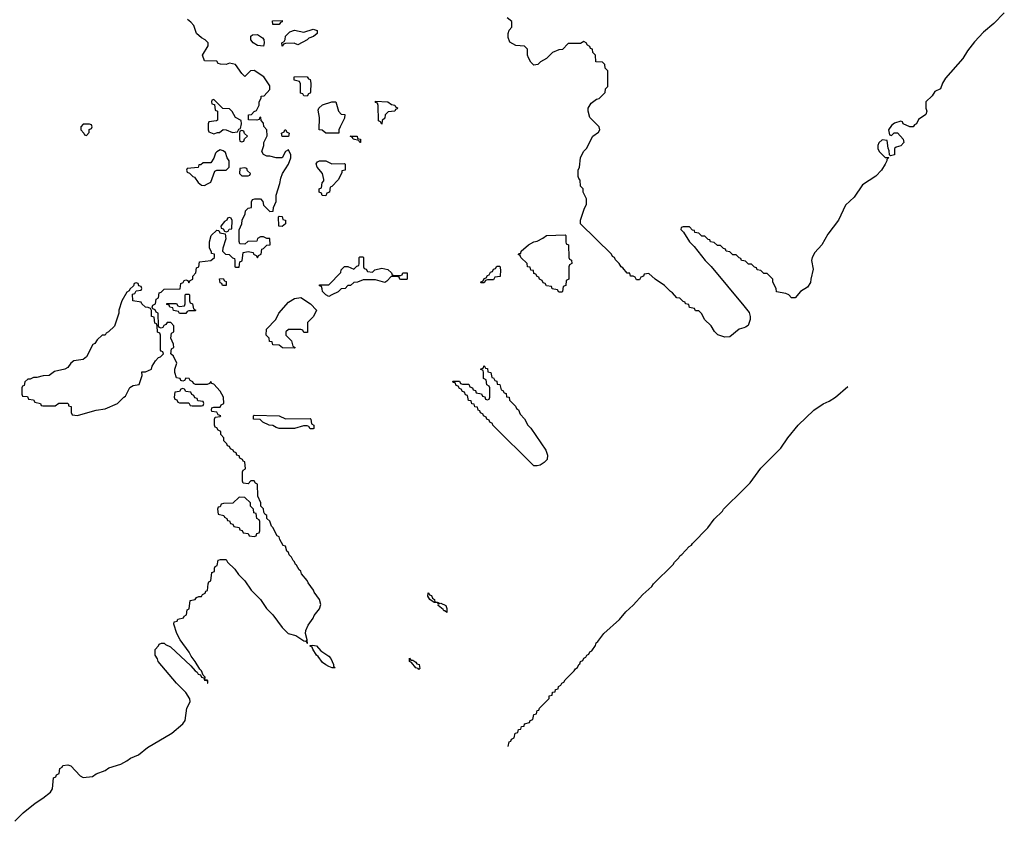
# Model space of a CAD drawing. Header units: inches. Extents: x 2228470 to 2445751, y 199914 to 300535.
# Tile 19 of 34: x 2405341 to 2411676, y 220622 to 225779. Entities that reach past the tile are written whole.
import ezdxf

# ---------------------------------------------------------------- set-up
doc = ezdxf.new("R2010")
doc.units = ezdxf.units.IN
doc.header["$MEASUREMENT"] = 0
doc.layers.add('C4202', color=7, linetype='Continuous')
doc.layers.add('C4212', color=7, linetype='Continuous')

msp = doc.modelspace()

# ---------------------------------------------------------------- linework, layer by layer
at = {"layer": 'C4202', "color": 6}
for points in [[(2405310, 220622), (2405363.8, 220676.2), (2405440.8, 220739.2), (2405490.5, 220770), (2405539.1, 220810), (2405551.2, 220831.1), (2405558, 220902), (2405572.7, 220907.3), (2405578, 220922), (2405594, 220930), (2405598, 220962), (2405614, 220970), (2405618, 220982), (2405650, 220986), (2405670, 220978), (2405730, 220915.3), (2405750, 220904), (2405810, 220909.4), (2405833.4, 220926.6), (2405890, 220949.3), (2405914, 220966), (2405990.8, 220990), (2406030.5, 221010), (2406052.8, 221027.2), (2406104.7, 221050), (2406162.2, 221097.8), (2406320.7, 221190), (2406390, 221249.4), (2406406, 221270), (2406415.5, 221350), (2406437.3, 221390), (2406436, 221410), (2406410.3, 221450.3), (2406350.4, 221510.4), (2406231.3, 221650), (2406226.8, 221666.8), (2406212, 221690), (2406212.7, 221727.3), (2406234, 221750), (2406238, 221762), (2406252.7, 221767.3), (2406270, 221768), (2406279, 221759), (2406310, 221744), (2406442, 221622), (2406470, 221589.5), (2406482.5, 221582.5), (2406490, 221569.5), (2406503.7, 221563.7), (2406510, 221549.4), (2406525.2, 221545.2), (2406530, 221529.4), (2406548.8, 221528.9), (2406548.8, 221511.1), (2406552, 221510), (2406550, 221530.8), (2406532, 221532), (2406534, 221550), (2406522, 221562), (2406510, 221590.7), (2406499.8, 221599.8), (2406470, 221650.6), (2406443.4, 221683.4), (2406430.3, 221710.3), (2406374, 221790), (2406351, 221830), (2406332, 221890), (2406334, 221906), (2406354, 221910), (2406358, 221922), (2406394, 221930), (2406398, 221942), (2406414, 221950), (2406418, 221982), (2406431.6, 221988.4), (2406438, 222042), (2406470, 222048), (2406478, 222062), (2406492.7, 222067.3), (2406511.6, 222068.4), (2406518, 222082), (2406534, 222090), (2406538, 222102), (2406550, 222106), (2406554, 222150), (2406558, 222162), (2406571.6, 222168.4), (2406578, 222222), (2406594, 222230), (2406594, 222250), (2406598, 222262), (2406611.6, 222268.4), (2406618, 222302), (2406632.7, 222307.3), (2406670, 222306), (2406678, 222290), (2406724.7, 222244.7), (2406749, 222210), (2406789.3, 222169.3), (2406830, 222109), (2406889.3, 222049.3), (2406929.2, 221990), (2406969.3, 221949.3), (2407029.5, 221869.5), (2407068.7, 221830), (2407116.6, 221816.6), (2407170, 221782.7), (2407178.8, 221781.2), (2407186, 221786), (2407186, 221774), (2407191.2, 221768.9), (2407194, 221770), (2407191.2, 221771.1), (2407191.2, 221788.9), (2407180.5, 221830), (2407182, 221850), (2407196.7, 221883.3), (2407230, 221929.2), (2407234.9, 221945.1), (2407270, 221989.3), (2407277.5, 222017.5), (2407270.4, 222050), (2407235.5, 222095.5), (2407230.5, 222110), (2407195.9, 222155.9), (2407190, 222171), (2407154, 222214), (2407150, 222231), (2407138.8, 222238.8), (2407122, 222270), (2407114.8, 222274.8), (2407110, 222291.3), (2407099.6, 222299.6), (2407090, 222322), (2407075.3, 222335.3), (2407070, 222351.3), (2407059.6, 222359.6), (2407050, 222391), (2407036.9, 222396.9), (2407014.4, 222434.4), (2407010, 222451.3), (2406998, 222458), (2406970, 222512), (2406961, 222521), (2406950, 222552), (2406931.2, 222571.1), (2406930.8, 222590), (2406918, 222598), (2406911.3, 222610), (2406910, 222632), (2406892, 222650), (2406891.3, 222670), (2406872.7, 222712.7), (2406871.6, 222791.6), (2406858, 222798), (2406850, 222812), (2406828.4, 222811.6), (2406810, 222794), (2406778, 222798), (2406774, 222810), (2406774, 222870), (2406778, 222882), (2406794, 222890), (2406790, 222934), (2406778, 222938), (2406774, 222950), (2406758, 222958), (2406752.7, 222972.7), (2406738, 222978), (2406732.7, 222992.7), (2406718, 222998), (2406714, 223010), (2406698, 223018), (2406690, 223034), (2406678, 223038), (2406674, 223050), (2406654, 223070), (2406654, 223090), (2406634, 223110), (2406634, 223130), (2406618, 223138), (2406610, 223154), (2406598, 223158), (2406594, 223170), (2406594, 223210), (2406598, 223222), (2406630, 223226), (2406634, 223230), (2406618, 223238), (2406610, 223254), (2406578, 223258), (2406574, 223270), (2406578, 223282), (2406590, 223286), (2406630, 223286), (2406638, 223302), (2406654, 223310), (2406652, 223350), (2406631.3, 223390), (2406590, 223434), (2406578, 223438), (2406570, 223452), (2406562, 223438), (2406547.3, 223432.7), (2406472.7, 223432.7), (2406458, 223438), (2406454, 223450), (2406438, 223458), (2406431.6, 223471.6), (2406410, 223472), (2406402, 223458), (2406390, 223454), (2406378, 223458), (2406374, 223470), (2406350, 223474), (2406338, 223510), (2406338, 223530), (2406352, 223570), (2406330, 223614), (2406314, 223630), (2406318, 223662), (2406332, 223670), (2406331.2, 223691.1), (2406314, 223730), (2406318, 223762), (2406332, 223770), (2406332, 223810), (2406314, 223830), (2406290, 223832), (2406282, 223818), (2406267.3, 223812.7), (2406262, 223798), (2406250, 223794), (2406238, 223798), (2406234, 223810), (2406231.6, 223891.6), (2406218, 223898), (2406212.7, 223912.7), (2406198, 223918), (2406194, 223930), (2406198, 223942), (2406214, 223950), (2406218, 223982), (2406234, 223990), (2406238, 224022), (2406250, 224026), (2406270, 224046), (2406372.7, 224047.3), (2406378, 224082), (2406392.7, 224087.3), (2406398, 224102), (2406410, 224106), (2406422, 224102), (2406430, 224086), (2406438, 224102), (2406454, 224110), (2406454, 224130), (2406474, 224150), (2406478, 224182), (2406494, 224190), (2406498, 224222), (2406571.2, 224228.9), (2406594, 224250), (2406594, 224270), (2406574, 224274), (2406574, 224286), (2406562, 224310), (2406562, 224350), (2406572, 224390), (2406610, 224426), (2406622, 224422), (2406628.4, 224408.4), (2406662, 224402), (2406668, 224370), (2406648, 224310), (2406646, 224290), (2406666, 224270), (2406688, 224268), (2406710, 224246), (2406722, 224242), (2406726, 224230), (2406726, 224190), (2406730, 224186), (2406752.7, 224187.3), (2406758, 224222), (2406771.6, 224228.4), (2406778, 224282), (2406810, 224288), (2406842, 224282), (2406846, 224270), (2406862, 224262), (2406870, 224246), (2406878, 224262), (2406894, 224270), (2406898, 224302), (2406910, 224306), (2406932, 224328), (2406952, 224330), (2406950.8, 224370.8), (2406930, 224372), (2406910, 224382), (2406890, 224382), (2406870, 224372), (2406866, 224354), (2406808.8, 224351.1), (2406790, 224334), (2406758, 224338), (2406752.7, 224352.7), (2406752, 224428), (2406770, 224466), (2406771.3, 224490), (2406792, 224530), (2406794, 224550), (2406810, 224566), (2406831.3, 224570), (2406832.7, 224607.3), (2406838, 224622), (2406852.7, 224627.3), (2406890, 224626), (2406906, 224610), (2406910, 224586), (2406950, 224546), (2406972.7, 224547.3), (2406974, 224570), (2406991, 224610), (2406991.3, 224650), (2407015.3, 224724.7), (2407020.7, 224759.3), (2407031, 224790), (2407071.3, 224850), (2407084.7, 224890), (2407084.7, 224910), (2407070, 224942), (2407050, 224932), (2407028.8, 224891.1), (2406990, 224891), (2406950, 224902), (2406930, 224902), (2406910, 224912), (2406898, 224930), (2406911.3, 224970), (2406912, 224990), (2406932.7, 225032.7), (2406932, 225070), (2406911.3, 225091.3), (2406910, 225114), (2406894, 225130), (2406891.6, 225151.6), (2406886, 225150), (2406882, 225138), (2406867.3, 225132.7), (2406814, 225134), (2406814, 225166), (2406831.3, 225168.7), (2406850, 225188), (2406864.7, 225195.3), (2406871.6, 225208.4), (2406882, 225230), (2406882, 225250), (2406894, 225274), (2406894, 225286), (2406914, 225290), (2406951.2, 225328.9), (2406950, 225354), (2406910.7, 225410.7), (2406848.4, 225451.6), (2406826, 225450), (2406790, 225414), (2406770, 225432), (2406730, 225491), (2406690, 225498.8), (2406670, 225491.3), (2406632.7, 225492.7), (2406618, 225498), (2406610, 225512), (2406530, 225514), (2406518, 225550), (2406554, 225610), (2406554, 225630), (2406534, 225650), (2406510, 225662), (2406478, 225690), (2406461, 225741), (2406442.8, 225762.8), (2406419.6, 225779.6)], [(2410000, 223797.5), (2409970, 223788), (2409910, 223739.5), (2409877.2, 223737.2), (2409832, 223752), (2409812.3, 223772.3), (2409789.1, 223809.1), (2409748, 223850), (2409730, 223886), (2409710, 223906), (2409690, 223906), (2409682, 223922), (2409650, 223928), (2409646, 223946), (2409626, 223950), (2409622, 223962), (2409610, 223966), (2409588, 223988), (2409570, 223988.7), (2409542, 224022), (2409528, 224030), (2409489.1, 224069.1), (2409429.1, 224109.1), (2409390, 224146), (2409358, 224142), (2409354, 224130), (2409338, 224122), (2409330, 224106), (2409310, 224106), (2409302, 224122), (2409288, 224128), (2409270, 224128.7), (2409267.3, 224147.3), (2409250, 224148.7), (2409222, 224182), (2409210, 224188.7), (2409198, 224210), (2409174.6, 224234.6), (2409168.7, 224248.7), (2409155.3, 224255.3), (2409148, 224270), (2408950, 224466), (2408948.7, 224490), (2408974, 224566), (2408988, 224590), (2408988, 224610), (2408987.3, 224627.3), (2408966, 224670), (2408966, 224690), (2408948.4, 224708.4), (2408947.3, 224747.3), (2408938, 224758), (2408935.3, 224770), (2408935.3, 224810), (2408942, 224830), (2408948.7, 224890), (2408968.7, 224930), (2408988.7, 224950), (2409028.7, 225030), (2409064.7, 225055.3), (2409074, 225070), (2409068.7, 225090), (2409009, 225150), (2408999, 225190), (2408999, 225210), (2409017.2, 225242.8), (2409053.2, 225266.8), (2409068.8, 225271.1), (2409108, 225310), (2409110, 225334), (2409126, 225350), (2409126, 225450), (2409107.3, 225467.3), (2409106, 225490), (2409090, 225506), (2409047.3, 225507.3), (2409046, 225550), (2409028.4, 225568.4), (2409026, 225590), (2409014.6, 225594.6), (2409010, 225606), (2408995.3, 225615.3), (2408986, 225630), (2408970, 225638), (2408950, 225626), (2408870, 225626), (2408832.7, 225587.3), (2408810, 225586), (2408770, 225568), (2408731, 225529), (2408691.6, 225508.4), (2408674, 225490), (2408650, 225486), (2408630, 225506), (2408614.6, 225534.6), (2408608.7, 225550), (2408608, 225590), (2408590, 225608), (2408534, 225614), (2408495.3, 225635.3), (2408484.7, 225664.7), (2408484, 225690), (2408490, 225712), (2408508, 225730), (2408507.3, 225767.3), (2408478, 225790)], [(2410000, 224227.7), (2409986, 224230), (2409982, 224242), (2409970, 224246), (2409950, 224266), (2409930, 224266), (2409910, 224286), (2409886, 224290), (2409882, 224302), (2409870, 224306), (2409850, 224326), (2409830, 224326), (2409810, 224346), (2409786, 224350), (2409782, 224362), (2409770, 224366), (2409750, 224386), (2409730, 224386), (2409710, 224406), (2409686, 224410), (2409682, 224422), (2409670, 224426), (2409650, 224446), (2409610, 224446), (2409598, 224442), (2409594, 224430), (2409612, 224412), (2409651.3, 224350), (2409680.7, 224320.7), (2409751, 224230), (2409790.4, 224190.4), (2410000, 223938.3)], [(2408484, 221104), (2408490, 221134), (2408502, 221138), (2408506, 221150), (2408522, 221158), (2408528, 221190), (2408546, 221194), (2408550, 221212), (2408566, 221214), (2408570, 221232), (2408586, 221234), (2408588, 221250), (2408622, 221258), (2408626, 221270), (2408642, 221278), (2408648, 221310), (2408666, 221314), (2408670, 221334), (2408682, 221338), (2408686, 221350), (2408748, 221412), (2408748.7, 221430), (2408767.3, 221432.7), (2408770, 221452), (2408786, 221454), (2408788, 221470), (2408806, 221474), (2408808, 221490), (2408822, 221498), (2408828.7, 221510), (2408842, 221518), (2408850, 221532), (2408909.1, 221590.9), (2408916.4, 221603.6), (2408929.1, 221610.9), (2408938, 221630), (2408945.2, 221634.8), (2408949.3, 221650), (2408964, 221656), (2408970, 221671), (2408983.1, 221676.9), (2408989, 221690), (2409003.1, 221696.9), (2409010, 221711.3), (2409022, 221718), (2409046, 221754), (2409050, 221771), (2409061.2, 221778.8), (2409099, 221830), (2409199.6, 221920.4), (2409241.2, 221970), (2409287.8, 222012.2), (2409350, 222081), (2409407.6, 222132.4), (2409419, 222150), (2409545.6, 222274.4), (2409554, 222290), (2409582.5, 222317.5), (2409589.4, 222330), (2409602, 222338), (2409649.4, 222390), (2409662.5, 222397.5), (2409669.5, 222410), (2409769.6, 222510.4), (2409810, 222564.7), (2409863.7, 222616.3), (2409870, 222630.8), (2410000, 222758.4)]]:
    msp.add_lwpolyline(points, dxfattribs=at)
for points in [[(2406970, 225748), (2406968.4, 225771.6), (2407030, 225774), (2407030, 225766), (2407018, 225762), (2407010, 225748.7)], [(2406910, 225609.2), (2406870, 225614), (2406842, 225630), (2406828.7, 225650), (2406828, 225672), (2406838, 225682), (2406870, 225684.7), (2406902.8, 225662.8), (2406910.6, 225650.6), (2406914.8, 225630)], [(2407130, 225618), (2407107.3, 225627.3), (2407050, 225626), (2407038, 225622), (2407030, 225608), (2407028, 225630), (2407042, 225638), (2407048.4, 225651.6), (2407050, 225672), (2407079, 225701), (2407110, 225710.8), (2407170, 225698), (2407230, 225718), (2407254, 225710), (2407254, 225690), (2407232, 225670), (2407200.7, 225659.3), (2407190, 225649.2)], [(2407190, 225288), (2407168.4, 225288.4), (2407162, 225302), (2407147.3, 225307.3), (2407147.3, 225367.3), (2407142, 225382), (2407106, 225390), (2407106, 225410), (2407110, 225414), (2407190, 225411.3), (2407198, 225398), (2407210, 225394), (2407214, 225370), (2407212.7, 225312.7), (2407210, 225306), (2407198, 225302)], [(2406590, 225266), (2406578, 225262), (2406574, 225250), (2406578, 225238), (2406594, 225234), (2406598, 225198), (2406614, 225190), (2406612.7, 225132.7), (2406607.3, 225127.3), (2406558, 225122), (2406554, 225110), (2406554, 225070), (2406558, 225058), (2406590, 225044.7), (2406612.7, 225052.7), (2406627.3, 225052.7), (2406650, 225072), (2406670, 225071.3), (2406710, 225054), (2406742, 225058), (2406750, 225074), (2406762, 225078), (2406768, 225110), (2406766, 225130), (2406729.3, 225149.3), (2406708.4, 225188.4), (2406690, 225206), (2406647.3, 225207.3)], [(2407390, 225048), (2407310, 225048.7), (2407288, 225068), (2407268, 225070), (2407269, 225150), (2407262, 225198), (2407266, 225210), (2407289.2, 225230.8), (2407350, 225250.8), (2407374, 225250), (2407392, 225190), (2407410, 225172), (2407432, 225170), (2407430, 225146), (2407402, 225090), (2407394, 225070), (2407394, 225050)], [(2407670, 225106), (2407662, 225122), (2407649, 225129), (2407648, 225228), (2407642, 225242), (2407630, 225246), (2407630, 225254), (2407710, 225251.3), (2407732.7, 225232.7), (2407754, 225230), (2407758, 225218), (2407771.2, 225211.1), (2407770, 225206), (2407758, 225202), (2407754, 225190), (2407712.7, 225187.3), (2407692, 225168), (2407690, 225146), (2407674, 225130)], [(2405790, 225106), (2405750, 225106), (2405734, 225090), (2405734, 225070), (2405754, 225050), (2405758, 225038), (2405770, 225034), (2405787.3, 225052.7), (2405788, 225072), (2405802, 225078), (2405806, 225090), (2405802, 225102)], [(2406770, 225066), (2406758, 225062), (2406754, 225050), (2406754, 225010), (2406758, 224998), (2406770, 224994), (2406782, 224998), (2406787.3, 225012.7), (2406806, 225030), (2406787.3, 225047.3), (2406782, 225062)], [(2407030, 225028), (2407026, 225050), (2407042, 225058), (2407046, 225070), (2407054, 225070), (2407058, 225058), (2407074, 225050), (2407070, 225028)], [(2407530, 224988), (2407522, 225002), (2407486, 225010), (2407482, 225022), (2407468, 225030), (2407512, 225030), (2407514, 225014), (2407534, 225010), (2407534, 224990)], [(2406630, 224942), (2406610, 224928.7), (2406600.7, 224919.3), (2406590, 224888), (2406570, 224858), (2406522, 224858), (2406506, 224846), (2406494, 224846), (2406490, 224828.7), (2406418, 224822), (2406414, 224810), (2406418, 224798), (2406432.7, 224792.7), (2406454, 224770), (2406466, 224766), (2406490, 224732), (2406510, 224714), (2406530, 224712), (2406550, 224722), (2406570, 224734), (2406595.3, 224804.7), (2406610, 224811.3), (2406668.7, 224811.3), (2406688, 224830), (2406688.7, 224870), (2406675.3, 224890), (2406664, 224924), (2406650, 224935.3)], [(2407350, 224852), (2407430, 224854), (2407434, 224850), (2407434, 224810), (2407414, 224806), (2407414, 224794), (2407390.9, 224749.1), (2407350, 224706), (2407338, 224702), (2407334, 224670), (2407318, 224662), (2407310, 224646), (2407287.3, 224647.3), (2407282, 224662), (2407268, 224670), (2407268, 224690), (2407282, 224698), (2407288, 224730), (2407298, 224742), (2407298, 224750), (2407288.7, 224790), (2407255.3, 224830), (2407248.4, 224851.6), (2407256.4, 224863.6), (2407270, 224871.3), (2407310, 224871.3)], [(2406790, 224826), (2406758, 224822), (2406754, 224790), (2406770, 224774), (2406810, 224774), (2406822, 224778), (2406826, 224790), (2406807.3, 224807.3), (2406802, 224822)], [(2406690, 224506), (2406678, 224502), (2406674, 224490), (2406659.6, 224480.4), (2406634, 224450), (2406638, 224438), (2406650, 224434), (2406658, 224418), (2406670, 224414), (2406682, 224418), (2406688.4, 224431.6), (2406706, 224434), (2406707.3, 224487.3), (2406702, 224502)], [(2407030, 224448), (2407008, 224450), (2407006, 224510), (2407010, 224514), (2407030, 224512), (2407034, 224494), (2407051.3, 224490), (2407050, 224466)], [(2408810, 224026), (2408802, 224042), (2408767.3, 224047.3), (2408762, 224062), (2408730, 224066), (2408722, 224082), (2408710, 224086), (2408702, 224102), (2408686, 224110), (2408682, 224122), (2408670, 224126), (2408662, 224142), (2408650, 224146), (2408646, 224166), (2408630, 224168), (2408626, 224186), (2408608, 224190), (2408606, 224210), (2408566, 224250), (2408562, 224262), (2408548.4, 224268.4), (2408554, 224274), (2408566, 224274), (2408568, 224290), (2408615.3, 224330), (2408649.6, 224350.4), (2408670, 224354.8), (2408706.3, 224373.7), (2408730, 224390.8), (2408850, 224394), (2408854, 224390), (2408854, 224350), (2408858, 224338), (2408871.6, 224331.6), (2408874, 224250), (2408878, 224238), (2408891.6, 224231.6), (2408894, 224210), (2408878, 224202), (2408874, 224190), (2408874, 224110), (2408858, 224102), (2408854, 224070), (2408838, 224062), (2408834, 224030), (2408830, 224026)], [(2407610, 224154), (2407626, 224170), (2407670, 224181), (2407710, 224171.3), (2407734, 224150), (2407738, 224138), (2407750, 224134), (2407790, 224134), (2407802, 224138), (2407806, 224150), (2407834, 224150), (2407834, 224110), (2407830, 224108), (2407792.7, 224107.3), (2407786, 224110), (2407782, 224122), (2407770, 224126), (2407730, 224126), (2407703.6, 224096.4), (2407690, 224089), (2407630, 224106), (2407550, 224106), (2407514, 224090), (2407491.3, 224088.7), (2407470, 224068.7), (2407452, 224068), (2407434, 224050), (2407410, 224048), (2407390, 224028.7), (2407350, 224008), (2407330, 223998), (2407310, 224008), (2407288.7, 224030), (2407288, 224048), (2407282, 224062), (2407270, 224066), (2407270, 224074), (2407330, 224074), (2407408, 224152), (2407408.7, 224170), (2407430, 224191.3), (2407451.2, 224191.1), (2407490, 224174), (2407510, 224194), (2407522, 224198), (2407526, 224210), (2407526, 224250), (2407530, 224254), (2407550, 224254), (2407554, 224250), (2407554, 224190), (2407558, 224178), (2407570, 224174), (2407578, 224158)], [(2408310, 224086), (2408306, 224090), (2408322, 224098), (2408330, 224114), (2408342, 224118), (2408350, 224134), (2408362, 224138), (2408370, 224154), (2408382, 224158), (2408390, 224174), (2408402, 224178), (2408410, 224194), (2408430, 224194), (2408434, 224170), (2408432.7, 224127.3), (2408398, 224122), (2408390, 224106), (2408350, 224106), (2408338, 224102), (2408330, 224086)], [(2406670, 224068), (2406646, 224070), (2406642, 224082), (2406630, 224086), (2406627.3, 224112.7), (2406650, 224114), (2406658, 224098), (2406670, 224094)], [(2406090, 224086), (2406078, 224082), (2406072.7, 224067.3), (2406050, 224046), (2406045.4, 224034.6), (2406030, 224026), (2405998, 223970), (2405978, 223910), (2405978, 223890), (2405950, 223808), (2405912, 223770), (2405898, 223762), (2405891.3, 223750), (2405871.2, 223748.9), (2405839.6, 223720.4), (2405823.6, 223696.4), (2405811.3, 223688.7), (2405770, 223609.4), (2405750, 223593.2), (2405690, 223584), (2405670.5, 223569.5), (2405650, 223542), (2405632, 223530), (2405563.6, 223516.4), (2405530, 223489.2), (2405491.6, 223488.4), (2405450, 223478), (2405430, 223478), (2405407.3, 223467.3), (2405392.7, 223467.3), (2405374, 223450), (2405370, 223426), (2405358, 223422), (2405354, 223410), (2405354, 223370), (2405358, 223358), (2405390, 223354), (2405398, 223338), (2405430, 223334), (2405438, 223318), (2405474, 223310), (2405478, 223298), (2405490, 223294), (2405570, 223294), (2405592, 223312), (2405648, 223312), (2405650.8, 223310.8), (2405654, 223306), (2405654, 223294), (2405671.3, 223290), (2405672.7, 223252.7), (2405678, 223238), (2405712, 223232), (2405750, 223242.8), (2405832.9, 223267.1), (2405890, 223276), (2405969.3, 223310.7), (2406010, 223351.3), (2406022, 223358), (2406050, 223412), (2406070, 223424.7), (2406108.4, 223431.6), (2406128, 223490), (2406127.3, 223512.7), (2406150, 223514), (2406188.4, 223531.6), (2406194, 223550), (2406215.1, 223584.9), (2406233.2, 223606.8), (2406246, 223610), (2406266, 223630), (2406262, 223642), (2406250, 223646), (2406247.3, 223652.7), (2406246, 223750), (2406242, 223762), (2406228.4, 223768.4), (2406226, 223810), (2406222, 223822), (2406210, 223826), (2406206, 223866), (2406189, 223870), (2406188, 223908), (2406182, 223922), (2406168, 223928), (2406150, 223928.7), (2406126, 223950), (2406122, 223962), (2406068, 223970), (2406067.3, 224012.7), (2406082, 224018), (2406090, 224034), (2406122, 224038), (2406126, 224050), (2406122, 224062), (2406107.3, 224067.3), (2406102, 224082)], [(2406410, 223888), (2406368.8, 223888.9), (2406362, 223902), (2406330, 223908), (2406326, 223926), (2406306, 223930), (2406302, 223942), (2406287.3, 223947.3), (2406287.3, 223952.7), (2406350, 223954), (2406358, 223938), (2406370, 223934), (2406402, 223938), (2406406, 223950), (2406406, 224010), (2406410, 224014), (2406430, 224014), (2406434, 224010), (2406434, 223970), (2406438, 223958), (2406451.6, 223951.6), (2406458, 223918), (2406474, 223910), (2406470, 223906), (2406430, 223906), (2406418, 223902)], [(2407170, 223766), (2407162, 223782), (2407150, 223786), (2407070, 223786), (2407054, 223770), (2407054, 223750), (2407090, 223714), (2407098, 223678), (2407114, 223670), (2407110, 223666), (2407031.6, 223668.4), (2407010, 223686), (2406970, 223688), (2406966, 223706), (2406948.8, 223708.9), (2406946, 223730), (2406926, 223750), (2406928, 223788), (2406988, 223850), (2407008.7, 223890), (2407070, 223961), (2407110, 223986), (2407150, 223991.3), (2407212, 223950), (2407251.3, 223910), (2407230.9, 223869.1), (2407192, 223830), (2407192.7, 223767.3)], [(2408650, 222908), (2408386, 223170), (2408382, 223182), (2408366, 223190), (2408362, 223202), (2408346, 223210), (2408342, 223222), (2408326, 223230), (2408322, 223242), (2408306, 223250), (2408302, 223262), (2408290, 223266), (2408286, 223286), (2408268.8, 223288.9), (2408266, 223306), (2408250, 223308), (2408246, 223326), (2408228, 223330), (2408222, 223362), (2408210, 223366), (2408202, 223382), (2408190, 223386), (2408182, 223402), (2408170, 223406), (2408162, 223422), (2408150, 223426), (2408142, 223442), (2408130, 223446), (2408127.3, 223452.7), (2408170, 223454), (2408178, 223438), (2408190, 223434), (2408230, 223434), (2408238, 223418), (2408254, 223410), (2408258, 223398), (2408272.7, 223392.7), (2408278, 223378), (2408312.7, 223372.7), (2408318, 223358), (2408332.7, 223352.7), (2408338, 223338), (2408350, 223334), (2408362, 223338), (2408366, 223350), (2408366, 223410), (2408362, 223422), (2408346, 223430), (2408342, 223462), (2408326, 223470), (2408326, 223510), (2408322, 223522), (2408306, 223530), (2408322, 223538), (2408330, 223554), (2408338, 223538), (2408350, 223534), (2408354, 223514), (2408372, 223510), (2408378, 223478), (2408390, 223474), (2408398, 223458), (2408410, 223454), (2408414, 223434), (2408430, 223432), (2408438, 223398), (2408450, 223394), (2408458, 223378), (2408470, 223374), (2408472.7, 223352.7), (2408490, 223351.3), (2408491.6, 223331.6), (2408530, 223292), (2408536.9, 223276.9), (2408550.8, 223270), (2408562, 223242), (2408590, 223211.3), (2408610.7, 223170.7), (2408630, 223151.3), (2408726, 223010), (2408738, 222978), (2408734.9, 222950), (2408716, 222930), (2408690, 222914), (2408670, 222908.7)], [(2406390, 223406), (2406378, 223402), (2406370, 223386), (2406338, 223382), (2406334, 223350), (2406338, 223338), (2406352.7, 223332.7), (2406358, 223318), (2406370, 223314), (2406430, 223314), (2406438, 223298), (2406450, 223294), (2406510, 223294), (2406522, 223298), (2406526, 223310), (2406522, 223322), (2406487.3, 223327.3), (2406482, 223342), (2406467.3, 223347.3), (2406462, 223362), (2406447.3, 223367.3), (2406442, 223382), (2406410, 223386), (2406402, 223402)], [(2407051.2, 223211.1), (2407210, 223214), (2407214, 223210), (2407218, 223178), (2407234, 223170), (2407234, 223150), (2407230, 223146), (2407210, 223146), (2407202, 223162), (2407190, 223166), (2407166, 223166), (2407108.8, 223148.9), (2407010, 223149), (2406990, 223155.3), (2406970, 223168.7), (2406946, 223170), (2406906, 223190), (2406887.3, 223207.3), (2406846, 223210), (2406846, 223230), (2406850, 223234), (2407010, 223231)], [(2406752.7, 222707.3), (2406711.6, 222668.4), (2406652.7, 222667.3), (2406638, 222662), (2406630, 222646), (2406618, 222642), (2406614, 222630), (2406618, 222598), (2406654, 222590), (2406658, 222578), (2406674, 222570), (2406678, 222558), (2406690, 222554), (2406698, 222538), (2406712.7, 222532.7), (2406718, 222518), (2406752.7, 222512.7), (2406758, 222498), (2406772.7, 222492.7), (2406778, 222478), (2406810, 222474), (2406818, 222458), (2406850, 222454), (2406862, 222458), (2406867.3, 222472.7), (2406882, 222478), (2406886, 222490), (2406886, 222550), (2406882, 222562), (2406866, 222570), (2406862, 222602), (2406847.3, 222607.3), (2406846, 222630), (2406826, 222650), (2406826, 222670), (2406790, 222706)], [(2408043.6, 222023.6), (2408050, 222026), (2408082.8, 222010), (2408090, 221992), (2408090, 221966), (2408076.4, 221976.4), (2408070, 221975.3), (2408065.4, 221985.4), (2408034, 222010), (2408036.4, 222016.4), (2408028.7, 222028.7), (2408008, 222030), (2407979, 222050), (2407966, 222070), (2407968.4, 222091.6), (2407978, 222078), (2407990, 222074.8), (2407997.3, 222057.3), (2408010.6, 222050), (2408011.2, 222031.1), (2408034, 222030)], [(2407370, 221609), (2407350.7, 221609.3), (2407330, 221618), (2407310, 221627.6), (2407290, 221644.5), (2407261.6, 221681.6), (2407249.6, 221690), (2407226, 221730), (2407223.1, 221743.1), (2407209.7, 221749.7), (2407210, 221754), (2407224, 221756), (2407250, 221750.4), (2407278.4, 221718.4), (2407330, 221684), (2407342, 221670), (2407360.7, 221630), (2407360.7, 221620.7)], [(2407858, 221658), (2407870, 221658.8), (2407890, 221646), (2407896.1, 221636.1), (2407910.3, 221630), (2407915.3, 221604.7), (2407910, 221598), (2407905.2, 221605.2), (2407889.2, 221610), (2407862.7, 221642.7), (2407850, 221649.3), (2407849.4, 221670.6)]]:
    msp.add_lwpolyline(points, close=True, dxfattribs=at)
at = {"layer": 'C4212', "color": 6}
for points in [[(2411676.4, 225823.6), (2411610, 225754.5), (2411542, 225698), (2411483.6, 225636.4), (2411440.6, 225579.4), (2411410, 225529.6), (2411298, 225402), (2411278, 225370), (2411265.4, 225334.6), (2411230, 225318), (2411211.3, 225290), (2411171, 225250), (2411170.7, 225210.7), (2411177.3, 225190), (2411170.5, 225170), (2411124, 225136), (2411110.5, 225110), (2411098, 225102), (2411090.3, 225089.7), (2411068, 225090), (2411026, 225110), (2411022, 225122), (2411010, 225126), (2410970, 225114), (2410950, 225098), (2410932, 225070), (2410938, 225038), (2410950, 225034), (2410968.7, 225051.3), (2410990, 225052), (2411024.9, 225010), (2411030, 224989.3), (2411010, 224967.6), (2410980.7, 224959.3), (2410970.7, 224949.3), (2410970, 224909.5), (2410943.1, 224903.1), (2410938, 224910), (2410936.4, 224936.4), (2410928, 224952), (2410922, 225002), (2410890, 225006), (2410870, 224986), (2410862, 224970), (2410862, 224950), (2410872, 224930), (2410910, 224892), (2410932.7, 224892.7), (2410921, 224879), (2410921, 224870), (2410910.5, 224850), (2410886.4, 224810), (2410850, 224771.5), (2410763.6, 224716.4), (2410710, 224637), (2410655.1, 224584.9), (2410610.1, 224489.9), (2410541.4, 224398.6), (2410503.1, 224330), (2410458.2, 224281.8), (2410439.5, 224250), (2410435.8, 224230), (2410445.8, 224174.2), (2410430.5, 224109.5), (2410430, 224088.7), (2410410, 224059), (2410366, 224030), (2410330, 223989.3), (2410308, 223990), (2410289.2, 224009.2), (2410270, 224017.2), (2410210, 224028), (2410208, 224050), (2410188, 224090), (2410186, 224110), (2410150, 224146), (2410130, 224146), (2410110, 224166), (2410086, 224170), (2410082, 224182), (2410070, 224186), (2410050, 224206), (2410030, 224206), (2410010, 224226), (2410000, 224227.7)], [(2410000, 223938.3), (2410035.6, 223895.6), (2410041.3, 223870), (2410040.3, 223850), (2410028.6, 223811.5), (2410010, 223800.7), (2410000, 223797.5)], [(2410000, 222758.4), (2410041.2, 222798.8), (2410110, 222894.8), (2410237.4, 223022.6), (2410284.5, 223090), (2410350, 223170.4), (2410450, 223267.7), (2410510, 223306.8), (2410550, 223324), (2410590, 223350.6), (2410669.8, 223419.1)]]:
    msp.add_lwpolyline(points, dxfattribs=at)

doc.saveas('drawing.dxf')
